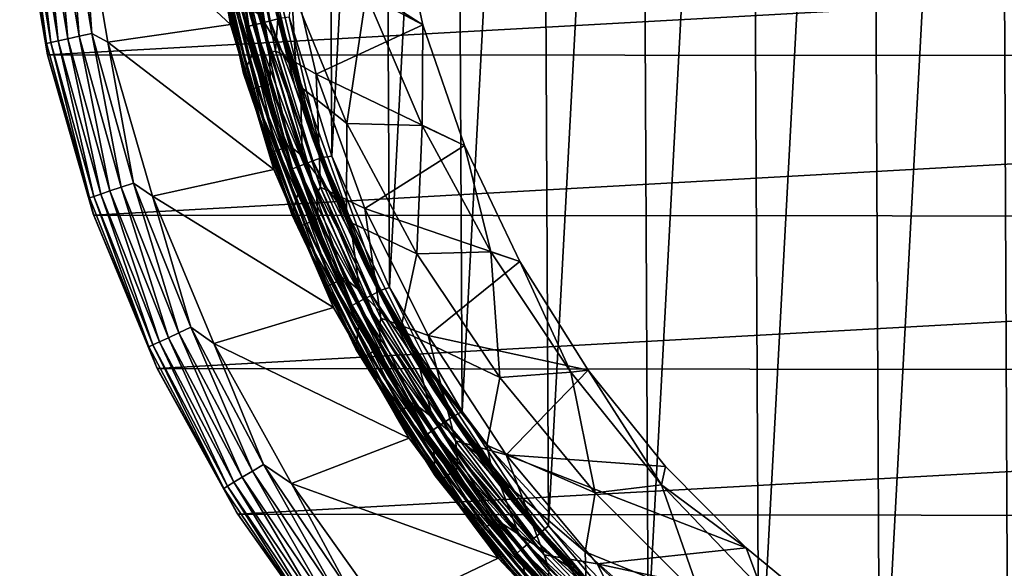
# Model space of a CAD drawing. Header units: metres. Extents: x -24 to 24, y -207 to 24.
# Tile 36 of 59: x -24 to -8, y -14 to -5. Entities that reach past the tile are written whole.
import ezdxf

# ---------------------------------------------------------------- set-up
doc = ezdxf.new("R2010")
doc.units = ezdxf.units.M
doc.layers.add('solid_12421093', color=7, linetype='CONTINUOUS')

msp = doc.modelspace()

# ---------------------------------------------------------------- linework, layer by layer
at = {"layer": 'solid_12421093'}
for points in [[(-7.8268, -18.438597, 325.9617), (-5.796254, 19.173573, 325.979004), (-7.995856, 18.367764, 325.960052)], [(-9.912655, -17.410715, 325.938599), (-7.995856, 18.367764, 325.960052), (-10.076229, 17.31554, 325.936554)], [(-7.8268, -18.438597, 325.9617), (-7.995856, 18.367764, 325.960052), (-9.912655, -17.410715, 325.938599)], [(-11.873209, -16.139254, 325.911896), (-10.076229, 17.31554, 325.936554), (-12.028218, 16.025164, 325.909576)], [(-9.912655, -17.410715, 325.938599), (-10.076229, 17.31554, 325.936554), (-11.873209, -16.139254, 325.911896)], [(-13.6658, -14.656602, 325.88327), (-12.028218, 16.025164, 325.909576), (-13.809554, 14.520277, 325.880798)], [(-11.873209, -16.139254, 325.911896), (-12.028218, 16.025164, 325.909576), (-13.6658, -14.656602, 325.88327)], [(-15.279022, -12.968705, 325.854095), (-13.809554, 14.520277, 325.880798), (-15.408049, 12.816936, 325.851593)], [(-13.6658, -14.656602, 325.88327), (-13.809554, 14.520277, 325.880798), (-15.279022, -12.968705, 325.854095)], [(-16.678631, -11.116973, 325.826111), (-15.408049, 12.816936, 325.851593), (-16.794199, 10.94017, 325.8237)], [(-15.279022, -12.968705, 325.854095), (-15.408049, 12.816936, 325.851593), (-16.678631, -11.116973, 325.826111)], [(-17.857704, -9.10814, 325.800659), (-16.794199, 10.94017, 325.8237), (-17.953833, 8.917338, 325.798523)], [(-16.678631, -11.116973, 325.826111), (-16.794199, 10.94017, 325.8237), (-17.857704, -9.10814, 325.800659)], [(-18.793274, -6.977278, 325.779236), (-17.953833, 8.917338, 325.798523), (-18.869686, 6.769495, 325.777435)], [(-17.857704, -9.10814, 325.800659), (-17.953833, 8.917338, 325.798523), (-18.793274, -6.977278, 325.779236)], [(-18.793274, -6.977278, 325.779236), (-18.869686, 6.769495, 325.777435), (-19.482906, -4.728219, 325.762726)], [(-23.485357, -2.554186, -0.218448), (-23.071527, -5.078427, -0.218448), (-23.296715, -2.53367, -0.099129)], [(-23.296715, -2.53367, -0.099129), (-22.886209, -5.037636, -0.099129), (-23.08639, -2.510796, -0.025072)], [(-23.071527, -5.078427, -0.218448), (-22.886209, -5.037636, -0.099129), (-23.296715, -2.53367, -0.099129)], [(-23.08639, -2.510796, -0.025072), (-22.679592, -4.992156, -0.025072), (-22.852253, -2.596957)], [(-22.886209, -5.037636, -0.099129), (-22.679592, -4.992156, -0.025072), (-23.08639, -2.510796, -0.025072)], [(-22.852253, -2.596957), (-20.432632, -4.848017), (-20.855095, -2.453964)], [(-20.858006, -2.437951, 297), (-20.433943, -4.842933, 297), (-20.457008, -4.669178, 297.128906)], [(-20.855095, -2.453964), (-20.433943, -4.842933, 297), (-20.858006, -2.437951, 297)], [(-20.855095, -2.453964), (-20.432632, -4.848017), (-20.433943, -4.842933, 297)], [(-20.56675, -2.497195, 325.305695), (-20.616365, -2.503689, 325.146515), (-20.184584, -4.886278, 325.157501)], [(-20.184584, -4.886278, 325.157501), (-20.616365, -2.503689, 325.146515), (-20.562698, -3.009304, 325.010834)], [(-20.479374, -2.486098, 325.455292), (-20.56675, -2.497195, 325.305695), (-20.136005, -4.873591, 325.31665)], [(-20.136005, -4.873591, 325.31665), (-20.56675, -2.497195, 325.305695), (-20.184584, -4.886278, 325.157501)], [(-19.932007, -4.822376, 325.592926), (-20.358362, -2.470877, 325.582184), (-20.479374, -2.486098, 325.455292)], [(-20.050465, -4.85196, 325.466156), (-20.479374, -2.486098, 325.455292), (-20.136005, -4.873591, 325.31665)], [(-19.932007, -4.822376, 325.592926), (-20.479374, -2.486098, 325.455292), (-20.050465, -4.85196, 325.466156)], [(-19.790184, -4.787258, 325.686676), (-20.21348, -2.45279, 325.676086), (-20.358362, -2.470877, 325.582184)], [(-19.790184, -4.787258, 325.686676), (-20.358362, -2.470877, 325.582184), (-19.932007, -4.822376, 325.592926)], [(-19.637629, -4.749789, 325.742798), (-20.21348, -2.45279, 325.676086), (-19.790184, -4.787258, 325.686676)], [(-23.849686, -2.681875, -1), (-23.41465, -5.153955, -0.778573), (-23.834633, -2.592173, -0.778573)], [(-23.849686, -2.681875, -1), (-23.400629, -5.330157, -1), (-23.41465, -5.153955, -0.778573)], [(-23.846842, -2.700126, -4), (-23.400629, -5.330157, -1), (-23.849686, -2.681875, -1)], [(-23.846842, -2.700126, -4), (-23.398376, -5.339491, -4), (-23.400629, -5.330157, -1)], [(-23.846842, -2.700126, -4), (23.845577, -2.712682, -4), (-23.398376, -5.339491, -4)], [(-23.834633, -2.592173, -0.778573), (-23.41465, -5.153955, -0.778573), (-23.761248, -2.584191, -0.566925)], [(-23.761248, -2.584191, -0.566925), (-23.342558, -5.138085, -0.566925), (-23.642838, -2.571314, -0.377037)], [(-23.41465, -5.153955, -0.778573), (-23.342558, -5.138085, -0.566925), (-23.761248, -2.584191, -0.566925)], [(-23.642838, -2.571314, -0.377037), (-23.226234, -5.112481, -0.377037), (-23.485357, -2.554186, -0.218448)], [(-23.342558, -5.138085, -0.566925), (-23.226234, -5.112481, -0.377037), (-23.642838, -2.571314, -0.377037)], [(-23.226234, -5.112481, -0.377037), (-23.071527, -5.078427, -0.218448), (-23.485357, -2.554186, -0.218448)], [(-22.852253, -2.596957), (-22.419617, -5.133632), (-20.432632, -4.848017)], [(-22.679592, -4.992156, -0.025072), (-22.419617, -5.133632), (-22.852253, -2.596957)], [(-23.398376, -5.339491, -4), (23.845577, -2.712682, -4), (23.392511, -5.364954, -4)], [(-17.758448, -2.828004, 302), (-17.315336, -4.851722, 302), (-19.568172, -3.412658, 302)], [(-18.237787, -4.362342, 300.812073), (-17.315336, -4.851722, 302), (-17.758448, -2.828004, 302)], [(-20.084826, -5.336308, 325.022034), (-20.562698, -3.009304, 325.010834), (-20.738085, -3.27826, 300.504364)], [(-20.184584, -4.886278, 325.157501), (-20.562698, -3.009304, 325.010834), (-20.084826, -5.336308, 325.022034)], [(-20.318369, -3.54748, 300.017212), (-20.278717, -2.972223, 300), (-19.794329, -5.311185, 300)], [(-19.794329, -5.311185, 300), (-20.278717, -2.972223, 300), (-20.180264, -2.984639, 300)], [(-19.568172, -3.412658, 302), (-19.705629, -5.273967, 300), (-20.180264, -2.984639, 300)], [(-19.794329, -5.311185, 300), (-20.180264, -2.984639, 300), (-19.705629, -5.273967, 300)], [(-20.667006, -3.60835, 300.374603), (-20.223967, -5.639709, 300.504364), (-20.738085, -3.27826, 300.504364)], [(-20.084826, -5.336308, 325.022034), (-20.738085, -3.27826, 300.504364), (-20.223967, -5.639709, 300.504364)], [(-19.568172, -3.412658, 302), (-19.042685, -5.650263, 302), (-19.705629, -5.273967, 300)], [(-17.315336, -4.851722, 302), (-19.042685, -5.650263, 302), (-19.568172, -3.412658, 302)], [(-20.618374, -3.599859, 300.252869), (-20.083944, -5.891649, 300.252869), (-20.667006, -3.60835, 300.374603)], [(-20.667006, -3.60835, 300.374603), (-20.131315, -5.905545, 300.374603), (-20.223967, -5.639709, 300.504364)], [(-20.083944, -5.891649, 300.252869), (-20.131315, -5.905545, 300.374603), (-20.667006, -3.60835, 300.374603)], [(-20.540178, -3.586207, 300.148193), (-20.007776, -5.869305, 300.148193), (-20.618374, -3.599859, 300.252869)], [(-20.007776, -5.869305, 300.148193), (-20.083944, -5.891649, 300.252869), (-20.618374, -3.599859, 300.252869)], [(-20.437822, -3.568336, 300.06778), (-19.908072, -5.840056, 300.06778), (-20.540178, -3.586207, 300.148193)], [(-19.908072, -5.840056, 300.06778), (-20.007776, -5.869305, 300.148193), (-20.540178, -3.586207, 300.148193)], [(-20.318369, -3.54748, 300.017212), (-19.791714, -5.805923, 300.017212), (-20.437822, -3.568336, 300.06778)], [(-19.791714, -5.805923, 300.017212), (-19.908072, -5.840056, 300.06778), (-20.437822, -3.568336, 300.06778)], [(-20.318369, -3.54748, 300.017212), (-19.794329, -5.311185, 300), (-19.791714, -5.805923, 300.017212)], [(-19.301815, -5.781749, 297.5), (-19.839918, -3.51804, 297.5), (-19.954346, -4.697986, 297.5)], [(-19.399288, -5.807765, 297.73999), (-19.942356, -3.516376, 297.73999), (-19.932106, -3.574023, 297.600006)], [(-19.732801, -4.503883, 297.838165), (-19.942356, -3.516376, 297.73999), (-19.399288, -5.807765, 297.73999)], [(-19.383825, -5.859162, 297.600006), (-19.932106, -3.574023, 297.600006), (-19.713736, -4.499531, 297.529297)], [(-19.399288, -5.807765, 297.73999), (-19.932106, -3.574023, 297.600006), (-19.383825, -5.859162, 297.600006)], [(-19.900768, -3.530628, 297.932312), (-19.359274, -5.807847, 297.931915), (-19.447083, -4.261453, 298.624756)], [(-19.732801, -4.503883, 297.838165), (-19.359274, -5.807847, 297.931915), (-19.900768, -3.530628, 297.932312)], [(-19.713736, -4.499531, 297.529297), (-19.839918, -3.51804, 297.5), (-19.301815, -5.781749, 297.5)], [(-19.447083, -4.261453, 298.624756), (-18.546156, -6.450302, 299.197601), (-18.237787, -4.362342, 300.812073)], [(-19.359274, -5.807847, 297.931915), (-18.546156, -6.450302, 299.197601), (-19.447083, -4.261453, 298.624756)], [(-18.546156, -6.450302, 299.197601), (-17.325705, -6.482647, 301.221985), (-18.237787, -4.362342, 300.812073)], [(-18.237787, -4.362342, 300.812073), (-17.325705, -6.482647, 301.221985), (-17.315336, -4.851722, 302)], [(-20.330893, -4.640393, 297.353363), (-19.683496, -6.887553, 297.353363), (-20.229864, -4.617334, 297.432953)], [(-20.229864, -4.617334, 297.432953), (-19.585686, -6.853328, 297.432953), (-20.112186, -4.590476, 297.482971)], [(-19.683496, -6.887553, 297.353363), (-19.585686, -6.853328, 297.432953), (-20.229864, -4.617334, 297.432953)], [(-20.112186, -4.590476, 297.482971), (-19.471756, -6.813462, 297.482971), (-19.954346, -4.697986, 297.5)], [(-19.585686, -6.853328, 297.432953), (-19.471756, -6.813462, 297.482971), (-20.112186, -4.590476, 297.482971)], [(-19.10445, -6.684937, 297.838165), (-19.359274, -5.807847, 297.931915), (-19.732801, -4.503883, 297.838165)], [(-19.10445, -6.684937, 297.838165), (-19.732801, -4.503883, 297.838165), (-19.399288, -5.807765, 297.73999)], [(-19.085991, -6.678477, 297.529297), (-19.713736, -4.499531, 297.529297), (-19.301815, -5.781749, 297.5)], [(-19.383825, -5.859162, 297.600006), (-19.713736, -4.499531, 297.529297), (-19.085991, -6.678477, 297.529297)], [(-20.457008, -4.669178, 297.128906), (-19.805597, -6.930278, 297.128906), (-20.408369, -4.658077, 297.249664)], [(-20.433943, -4.842933, 297), (-19.805597, -6.930278, 297.128906), (-20.457008, -4.669178, 297.128906)], [(-20.408369, -4.658077, 297.249664), (-19.758507, -6.913801, 297.249664), (-20.330893, -4.640393, 297.353363)], [(-19.805597, -6.930278, 297.128906), (-19.758507, -6.913801, 297.249664), (-20.408369, -4.658077, 297.249664)], [(-19.758507, -6.913801, 297.249664), (-19.683496, -6.887553, 297.353363), (-20.330893, -4.640393, 297.353363)], [(-19.301815, -5.781749, 297.5), (-19.954346, -4.697986, 297.5), (-19.274887, -6.975869, 297.5)], [(-19.471756, -6.813462, 297.482971), (-19.274887, -6.975869, 297.5), (-19.954346, -4.697986, 297.5)], [(-18.950563, -7.001385, 325.759369), (-19.637629, -4.749789, 325.742798), (-19.790184, -4.787258, 325.686676)], [(-19.482906, -4.728219, 325.762726), (-19.637629, -4.749789, 325.742798), (-18.950563, -7.001385, 325.759369)], [(-18.793274, -6.977278, 325.779236), (-19.482906, -4.728219, 325.762726), (-18.950563, -7.001385, 325.759369)], [(-22.419617, -5.133632), (-19.728989, -7.192601), (-20.432632, -4.848017)], [(-20.433943, -4.842933, 297), (-19.733545, -7.182423, 297), (-19.805597, -6.930278, 297.128906)], [(-20.432632, -4.848017), (-19.733545, -7.182423, 297), (-20.433943, -4.842933, 297)], [(-20.432632, -4.848017), (-19.728989, -7.192601), (-19.733545, -7.182423, 297)], [(-20.136005, -4.873591, 325.31665), (-20.184584, -4.886278, 325.157501), (-19.4783, -7.202316, 325.175018)], [(-19.4783, -7.202316, 325.175018), (-20.184584, -4.886278, 325.157501), (-20.084826, -5.336308, 325.022034)], [(-20.050465, -4.85196, 325.466156), (-20.136005, -4.873591, 325.31665), (-19.431419, -7.18361, 325.334045)], [(-19.431419, -7.18361, 325.334045), (-20.136005, -4.873591, 325.31665), (-19.4783, -7.202316, 325.175018)], [(-19.234583, -7.1082, 325.609985), (-19.932007, -4.822376, 325.592926), (-20.050465, -4.85196, 325.466156)], [(-19.348875, -7.151741, 325.483429), (-20.050465, -4.85196, 325.466156), (-19.431419, -7.18361, 325.334045)], [(-19.234583, -7.1082, 325.609985), (-20.050465, -4.85196, 325.466156), (-19.348875, -7.151741, 325.483429)], [(-19.097755, -7.05653, 325.703491), (-19.790184, -4.787258, 325.686676), (-19.932007, -4.822376, 325.592926)], [(-19.097755, -7.05653, 325.703491), (-19.932007, -4.822376, 325.592926), (-19.234583, -7.1082, 325.609985)], [(-18.950563, -7.001385, 325.759369), (-19.790184, -4.787258, 325.686676), (-19.097755, -7.05653, 325.703491)], [(-17.315336, -4.851722, 302), (-16.643215, -6.809075, 302), (-19.042685, -5.650263, 302)], [(-17.325705, -6.482647, 301.221985), (-16.643215, -6.809075, 302), (-17.315336, -4.851722, 302)], [(-23.226234, -5.112481, -0.377037), (-22.537325, -7.593709, -0.377037), (-23.071527, -5.078427, -0.218448)], [(-23.071527, -5.078427, -0.218448), (-22.387207, -7.543128, -0.218448), (-22.886209, -5.037636, -0.099129)], [(-22.537325, -7.593709, -0.377037), (-22.387207, -7.543128, -0.218448), (-23.071527, -5.078427, -0.218448)], [(-22.886209, -5.037636, -0.099129), (-22.207386, -7.48254, -0.099129), (-22.679592, -4.992156, -0.025072)], [(-22.387207, -7.543128, -0.218448), (-22.207386, -7.48254, -0.099129), (-22.886209, -5.037636, -0.099129)], [(-22.679592, -4.992156, -0.025072), (-22.006895, -7.414987, -0.025072), (-22.419617, -5.133632)], [(-22.207386, -7.48254, -0.099129), (-22.006895, -7.414987, -0.025072), (-22.679592, -4.992156, -0.025072)], [(-23.41465, -5.153955, -0.778573), (-22.720152, -7.655311, -0.778573), (-23.342558, -5.138085, -0.566925)], [(-23.400629, -5.330157, -1), (-22.720152, -7.655311, -0.778573), (-23.41465, -5.153955, -0.778573)], [(-23.342558, -5.138085, -0.566925), (-22.650198, -7.63174, -0.566925), (-23.226234, -5.112481, -0.377037)], [(-22.720152, -7.655311, -0.778573), (-22.650198, -7.63174, -0.566925), (-23.342558, -5.138085, -0.566925)], [(-22.650198, -7.63174, -0.566925), (-22.537325, -7.593709, -0.377037), (-23.226234, -5.112481, -0.377037)], [(-22.419617, -5.133632), (-21.697292, -7.626819), (-19.728989, -7.192601)], [(-22.006895, -7.414987, -0.025072), (-21.697292, -7.626819), (-22.419617, -5.133632)], [(-23.400629, -5.330157, -1), (-22.658451, -7.911673, -1), (-22.720152, -7.655311, -0.778573)], [(-23.398376, -5.339491, -4), (-22.658451, -7.911673, -1), (-23.400629, -5.330157, -1)], [(-23.398376, -5.339491, -4), (-22.649946, -7.93239, -4), (-22.658451, -7.911673, -1)], [(-23.398376, -5.339491, -4), (23.392511, -5.364954, -4), (-22.649946, -7.93239, -4)], [(-22.649946, -7.93239, -4), (23.392511, -5.364954, -4), (22.635849, -7.97191, -4)], [(-19.34469, -7.592967, 325.039154), (-20.084826, -5.336308, 325.022034), (-20.223967, -5.639709, 300.504364)], [(-19.4783, -7.202316, 325.175018), (-20.084826, -5.336308, 325.022034), (-19.34469, -7.592967, 325.039154)], [(-19.038832, -7.588758, 300), (-19.794329, -5.311185, 300), (-19.705629, -5.273967, 300)], [(-19.791714, -5.805923, 300.017212), (-19.794329, -5.311185, 300), (-19.038832, -7.588758, 300)], [(-19.042685, -5.650263, 302), (-18.977266, -7.483828, 300), (-19.705629, -5.273967, 300)], [(-19.038832, -7.588758, 300), (-19.705629, -5.273967, 300), (-18.977266, -7.483828, 300)], [(-20.131315, -5.905545, 300.374603), (-19.441883, -7.926433, 300.504364), (-20.223967, -5.639709, 300.504364)], [(-19.34469, -7.592967, 325.039154), (-20.223967, -5.639709, 300.504364), (-19.441883, -7.926433, 300.504364)], [(-19.042685, -5.650263, 302), (-18.257496, -7.824915, 302), (-18.977266, -7.483828, 300)], [(-16.643215, -6.809075, 302), (-18.257496, -7.824915, 302), (-19.042685, -5.650263, 302)], [(-20.083944, -5.891649, 300.252869), (-19.295624, -8.108959, 300.252869), (-20.131315, -5.905545, 300.374603)], [(-20.007776, -5.869305, 300.148193), (-19.222446, -8.078206, 300.148193), (-20.083944, -5.891649, 300.252869)], [(-19.222446, -8.078206, 300.148193), (-19.295624, -8.108959, 300.252869), (-20.083944, -5.891649, 300.252869)], [(-19.908072, -5.840056, 300.06778), (-19.126656, -8.037951, 300.06778), (-20.007776, -5.869305, 300.148193)], [(-19.126656, -8.037951, 300.06778), (-19.222446, -8.078206, 300.148193), (-20.007776, -5.869305, 300.148193)], [(-19.791714, -5.805923, 300.017212), (-19.014866, -7.990971, 300.017212), (-19.908072, -5.840056, 300.06778)], [(-19.014866, -7.990971, 300.017212), (-19.126656, -8.037951, 300.06778), (-19.908072, -5.840056, 300.06778)], [(-19.791714, -5.805923, 300.017212), (-19.038832, -7.588758, 300), (-19.014866, -7.990971, 300.017212)], [(-18.593876, -8.020616, 297.73999), (-19.399288, -5.807765, 297.73999), (-19.383825, -5.859162, 297.600006)], [(-19.10445, -6.684937, 297.838165), (-19.399288, -5.807765, 297.73999), (-18.593876, -8.020616, 297.73999)], [(-18.574497, -8.065394, 297.600006), (-19.383825, -5.859162, 297.600006), (-19.085991, -6.678477, 297.529297)], [(-18.593876, -8.020616, 297.73999), (-19.383825, -5.859162, 297.600006), (-18.574497, -8.065394, 297.600006)], [(-19.359274, -5.807847, 297.931915), (-18.552046, -8.019958, 297.9328), (-18.546156, -6.450302, 299.197601)], [(-19.10445, -6.684937, 297.838165), (-18.552046, -8.019958, 297.9328), (-19.359274, -5.807847, 297.931915)], [(-18.501541, -7.981111, 297.5), (-19.301815, -5.781749, 297.5), (-19.274887, -6.975869, 297.5)], [(-19.085991, -6.678477, 297.529297), (-19.301815, -5.781749, 297.5), (-18.501541, -7.981111, 297.5)], [(-20.131315, -5.905545, 300.374603), (-19.341137, -8.128086, 300.374603), (-19.441883, -7.926433, 300.504364)], [(-19.295624, -8.108959, 300.252869), (-19.341137, -8.128086, 300.374603), (-20.131315, -5.905545, 300.374603)], [(-18.552046, -8.019958, 297.9328), (-17.415888, -8.559385, 299.650543), (-18.546156, -6.450302, 299.197601)], [(-18.546156, -6.450302, 299.197601), (-17.415888, -8.559385, 299.650543), (-17.325705, -6.482647, 301.221985)], [(-17.415888, -8.559385, 299.650543), (-16.215096, -8.528672, 301.497589), (-17.325705, -6.482647, 301.221985)], [(-17.325705, -6.482647, 301.221985), (-16.215096, -8.528672, 301.497589), (-16.643215, -6.809075, 302)], [(-18.235851, -8.781923, 297.838165), (-18.552046, -8.019958, 297.9328), (-19.10445, -6.684937, 297.838165)], [(-18.235851, -8.781923, 297.838165), (-19.10445, -6.684937, 297.838165), (-18.593876, -8.020616, 297.73999)], [(-18.218231, -8.773438, 297.529297), (-19.085991, -6.678477, 297.529297), (-18.501541, -7.981111, 297.5)], [(-18.574497, -8.065394, 297.600006), (-19.085991, -6.678477, 297.529297), (-18.218231, -8.773438, 297.529297)], [(-19.683496, -6.887553, 297.353363), (-18.788568, -9.048098, 297.353363), (-19.585686, -6.853328, 297.432953)], [(-19.585686, -6.853328, 297.432953), (-18.695206, -9.003137, 297.432953), (-19.471756, -6.813462, 297.482971)], [(-18.788568, -9.048098, 297.353363), (-18.695206, -9.003137, 297.432953), (-19.585686, -6.853328, 297.432953)], [(-19.471756, -6.813462, 297.482971), (-18.586456, -8.950766, 297.482971), (-19.274887, -6.975869, 297.5)], [(-18.695206, -9.003137, 297.432953), (-18.586456, -8.950766, 297.482971), (-19.471756, -6.813462, 297.482971)], [(-16.643215, -6.809075, 302), (-15.745123, -8.686265, 302), (-18.257496, -7.824915, 302)], [(-16.215096, -8.528672, 301.497589), (-15.745123, -8.686265, 302), (-16.643215, -6.809075, 302)], [(-19.805597, -6.930278, 297.128906), (-18.905119, -9.104225, 297.128906), (-19.758507, -6.913801, 297.249664)], [(-19.733545, -7.182423, 297), (-18.905119, -9.104225, 297.128906), (-19.805597, -6.930278, 297.128906)], [(-19.758507, -6.913801, 297.249664), (-18.86017, -9.082579, 297.249664), (-19.683496, -6.887553, 297.353363)], [(-18.905119, -9.104225, 297.128906), (-18.86017, -9.082579, 297.249664), (-19.758507, -6.913801, 297.249664)], [(-18.86017, -9.082579, 297.249664), (-18.788568, -9.048098, 297.353363), (-19.683496, -6.887553, 297.353363)], [(-18.501541, -7.981111, 297.5), (-19.274887, -6.975869, 297.5), (-18.342054, -9.15513, 297.5)], [(-18.586456, -8.950766, 297.482971), (-18.342054, -9.15513, 297.5), (-19.274887, -6.975869, 297.5)], [(-18.005825, -9.157657, 325.781189), (-18.950563, -7.001385, 325.759369), (-19.097755, -7.05653, 325.703491)], [(-18.793274, -6.977278, 325.779236), (-18.950563, -7.001385, 325.759369), (-18.005825, -9.157657, 325.781189)], [(-17.857704, -9.10814, 325.800659), (-18.793274, -6.977278, 325.779236), (-18.005825, -9.157657, 325.781189)], [(-19.348875, -7.151741, 325.483429), (-19.431419, -7.18361, 325.334045), (-18.462612, -9.395814, 325.356995)], [(-18.275618, -9.297238, 325.632477), (-19.234583, -7.1082, 325.609985), (-19.348875, -7.151741, 325.483429)], [(-18.384188, -9.354142, 325.506195), (-19.348875, -7.151741, 325.483429), (-18.462612, -9.395814, 325.356995)], [(-18.275618, -9.297238, 325.632477), (-19.348875, -7.151741, 325.483429), (-18.384188, -9.354142, 325.506195)], [(-18.145647, -9.229725, 325.725677), (-19.097755, -7.05653, 325.703491), (-19.234583, -7.1082, 325.609985)], [(-18.145647, -9.229725, 325.725677), (-19.234583, -7.1082, 325.609985), (-18.275618, -9.297238, 325.632477)], [(-18.005825, -9.157657, 325.781189), (-19.097755, -7.05653, 325.703491), (-18.145647, -9.229725, 325.725677)], [(-21.697292, -7.626819), (-18.763348, -9.429306), (-19.728989, -7.192601)], [(-19.733545, -7.182423, 297), (-18.766285, -9.424783, 297), (-18.905119, -9.104225, 297.128906)], [(-19.728989, -7.192601), (-18.766285, -9.424783, 297), (-19.733545, -7.182423, 297)], [(-19.728989, -7.192601), (-18.763348, -9.429306), (-18.766285, -9.424783, 297)], [(-19.431419, -7.18361, 325.334045), (-19.4783, -7.202316, 325.175018), (-18.507156, -9.420284, 325.198059)], [(-18.507156, -9.420284, 325.198059), (-19.4783, -7.202316, 325.175018), (-19.34469, -7.592967, 325.039154)], [(-18.462612, -9.395814, 325.356995), (-19.431419, -7.18361, 325.334045), (-18.507156, -9.420284, 325.198059)], [(-22.387207, -7.543128, -0.218448), (-21.440416, -9.919394, -0.218448), (-22.207386, -7.48254, -0.099129)], [(-22.207386, -7.48254, -0.099129), (-21.2682, -9.839717, -0.099129), (-22.006895, -7.414987, -0.025072)], [(-21.440416, -9.919394, -0.218448), (-21.2682, -9.839717, -0.099129), (-22.207386, -7.48254, -0.099129)], [(-22.006895, -7.414987, -0.025072), (-21.076189, -9.750883, -0.025072), (-21.697292, -7.626819)], [(-21.2682, -9.839717, -0.099129), (-21.076189, -9.750883, -0.025072), (-22.006895, -7.414987, -0.025072)], [(-18.023512, -9.755767, 300), (-19.038832, -7.588758, 300), (-18.977266, -7.483828, 300)], [(-18.257496, -7.824915, 302), (-17.996511, -9.605544, 300), (-18.977266, -7.483828, 300)], [(-18.023512, -9.755767, 300), (-18.977266, -7.483828, 300), (-17.996511, -9.605544, 300)], [(-22.720152, -7.655311, -0.778573), (-21.759281, -10.066916, -0.778573), (-22.650198, -7.63174, -0.566925)], [(-22.658451, -7.911673, -1), (-21.759281, -10.066916, -0.778573), (-22.720152, -7.655311, -0.778573)], [(-22.650198, -7.63174, -0.566925), (-21.692286, -10.03592, -0.566925), (-22.537325, -7.593709, -0.377037)], [(-21.759281, -10.066916, -0.778573), (-21.692286, -10.03592, -0.566925), (-22.650198, -7.63174, -0.566925)], [(-22.537325, -7.593709, -0.377037), (-21.584187, -9.985908, -0.377037), (-22.387207, -7.543128, -0.218448)], [(-21.692286, -10.03592, -0.566925), (-21.584187, -9.985908, -0.377037), (-22.537325, -7.593709, -0.377037)], [(-21.584187, -9.985908, -0.377037), (-21.440416, -9.919394, -0.218448), (-22.387207, -7.543128, -0.218448)], [(-21.697292, -7.626819), (-20.704958, -10.014538), (-18.763348, -9.429306)], [(-21.076189, -9.750883, -0.025072), (-20.704958, -10.014538), (-21.697292, -7.626819)], [(-18.357853, -9.739182, 325.060577), (-19.34469, -7.592967, 325.039154), (-19.441883, -7.926433, 300.504364)], [(-18.507156, -9.420284, 325.198059), (-19.34469, -7.592967, 325.039154), (-18.357853, -9.739182, 325.060577)], [(-19.014866, -7.990971, 300.017212), (-19.038832, -7.588758, 300), (-18.023512, -9.755767, 300)], [(-22.658451, -7.911673, -1), (-21.632452, -10.394086, -1), (-21.759281, -10.066916, -0.778573)], [(-22.649946, -7.93239, -4), (-21.632452, -10.394086, -1), (-22.658451, -7.911673, -1)], [(-22.649946, -7.93239, -4), (-21.621206, -10.416752, -4), (-21.632452, -10.394086, -1)], [(-22.649946, -7.93239, -4), (22.635849, -7.97191, -4), (-21.621206, -10.416752, -4)], [(-21.621206, -10.416752, -4), (22.635849, -7.97191, -4), (21.596474, -10.467961, -4)], [(-19.341137, -8.128086, 300.374603), (-18.402206, -10.108112, 300.504364), (-19.441883, -7.926433, 300.504364)], [(-18.357853, -9.739182, 325.060577), (-19.441883, -7.926433, 300.504364), (-18.402206, -10.108112, 300.504364)], [(-18.257496, -7.824915, 302), (-17.229595, -9.8831, 302), (-17.996511, -9.605544, 300)], [(-15.745123, -8.686265, 302), (-17.229595, -9.8831, 302), (-18.257496, -7.824915, 302)], [(-19.295624, -8.108959, 300.252869), (-18.26338, -10.223761, 300.252869), (-19.341137, -8.128086, 300.374603)], [(-19.341137, -8.128086, 300.374603), (-18.306458, -10.247876, 300.374603), (-18.402206, -10.108112, 300.504364)], [(-18.26338, -10.223761, 300.252869), (-18.306458, -10.247876, 300.374603), (-19.341137, -8.128086, 300.374603)], [(-19.222446, -8.078206, 300.148193), (-18.194117, -10.184988, 300.148193), (-19.295624, -8.108959, 300.252869)], [(-18.194117, -10.184988, 300.148193), (-18.26338, -10.223761, 300.252869), (-19.295624, -8.108959, 300.252869)], [(-19.126656, -8.037951, 300.06778), (-18.103451, -10.134233, 300.06778), (-19.222446, -8.078206, 300.148193)], [(-18.103451, -10.134233, 300.06778), (-18.194117, -10.184988, 300.148193), (-19.222446, -8.078206, 300.148193)], [(-19.014866, -7.990971, 300.017212), (-17.997641, -10.075002, 300.017212), (-19.126656, -8.037951, 300.06778)], [(-17.997641, -10.075002, 300.017212), (-18.103451, -10.134233, 300.06778), (-19.126656, -8.037951, 300.06778)], [(-19.014866, -7.990971, 300.017212), (-18.023512, -9.755767, 300), (-17.997641, -10.075002, 300.017212)], [(-17.537014, -10.125, 297.73999), (-18.593876, -8.020616, 297.73999), (-18.574497, -8.065394, 297.600006)], [(-18.235851, -8.781923, 297.838165), (-18.593876, -8.020616, 297.73999), (-17.537014, -10.125, 297.73999)], [(-17.515017, -10.163007, 297.600006), (-18.574497, -8.065394, 297.600006), (-18.218231, -8.773438, 297.529297)], [(-17.537014, -10.125, 297.73999), (-18.574497, -8.065394, 297.600006), (-17.515017, -10.163007, 297.600006)], [(-18.552046, -8.019958, 297.9328), (-17.679293, -9.795493, 297.932129), (-17.415888, -8.559385, 299.650543)], [(-18.235851, -8.781923, 297.838165), (-17.679293, -9.795493, 297.932129), (-18.552046, -8.019958, 297.9328)], [(-17.456327, -10.062307, 297.5), (-18.501541, -7.981111, 297.5), (-18.342054, -9.15513, 297.5)], [(-18.218231, -8.773438, 297.529297), (-18.501541, -7.981111, 297.5), (-17.456327, -10.062307, 297.5)], [(-17.679293, -9.795493, 297.932129), (-16.070253, -10.562623, 299.977966), (-17.415888, -8.559385, 299.650543)], [(-17.415888, -8.559385, 299.650543), (-16.070253, -10.562623, 299.977966), (-16.215096, -8.528672, 301.497589)], [(-16.215096, -8.528672, 301.497589), (-14.918685, -10.47697, 301.635742), (-15.745123, -8.686265, 302)], [(-16.070253, -10.562623, 299.977966), (-14.918685, -10.47697, 301.635742), (-16.215096, -8.528672, 301.497589)], [(-17.121365, -10.758067, 297.529297), (-18.218231, -8.773438, 297.529297), (-17.456327, -10.062307, 297.5)], [(-17.515017, -10.163007, 297.600006), (-18.218231, -8.773438, 297.529297), (-17.121365, -10.758067, 297.529297)], [(-15.745123, -8.686265, 302), (-14.636846, -10.446188, 302), (-17.229595, -9.8831, 302)], [(-14.918685, -10.47697, 301.635742), (-14.636846, -10.446188, 302), (-15.745123, -8.686265, 302)], [(-17.137924, -10.768472, 297.838165), (-17.679293, -9.795493, 297.932129), (-18.235851, -8.781923, 297.838165)], [(-17.137924, -10.768472, 297.838165), (-18.235851, -8.781923, 297.838165), (-17.537014, -10.125, 297.73999)], [(-18.905119, -9.104225, 297.128906), (-17.766897, -11.163681, 297.128906), (-18.86017, -9.082579, 297.249664)], [(-18.86017, -9.082579, 297.249664), (-17.724655, -11.137138, 297.249664), (-18.788568, -9.048098, 297.353363)], [(-17.766897, -11.163681, 297.128906), (-17.724655, -11.137138, 297.249664), (-18.86017, -9.082579, 297.249664)], [(-18.788568, -9.048098, 297.353363), (-17.657366, -11.094858, 297.353363), (-18.695206, -9.003137, 297.432953)], [(-17.724655, -11.137138, 297.249664), (-17.657366, -11.094858, 297.353363), (-18.788568, -9.048098, 297.353363)], [(-18.695206, -9.003137, 297.432953), (-17.569624, -11.039726, 297.432953), (-18.586456, -8.950766, 297.482971)], [(-17.657366, -11.094858, 297.353363), (-17.569624, -11.039726, 297.432953), (-18.695206, -9.003137, 297.432953)], [(-18.586456, -8.950766, 297.482971), (-17.467421, -10.975508, 297.482971), (-18.342054, -9.15513, 297.5)], [(-17.569624, -11.039726, 297.432953), (-17.467421, -10.975508, 297.482971), (-18.586456, -8.950766, 297.482971)], [(-18.766285, -9.424783, 297), (-17.766897, -11.163681, 297.128906), (-18.905119, -9.104225, 297.128906)], [(-17.456327, -10.062307, 297.5), (-18.342054, -9.15513, 297.5), (-17.158566, -11.214349, 297.5)], [(-17.467421, -10.975508, 297.482971), (-17.158566, -11.214349, 297.5), (-18.342054, -9.15513, 297.5)], [(-16.946856, -11.277293, 325.751953), (-18.145647, -9.229725, 325.725677), (-18.275618, -9.297238, 325.632477)], [(-16.816305, -11.189287, 325.807068), (-18.005825, -9.157657, 325.781189), (-18.145647, -9.229725, 325.725677)], [(-16.816305, -11.189287, 325.807068), (-18.145647, -9.229725, 325.725677), (-16.946856, -11.277293, 325.751953)], [(-17.857704, -9.10814, 325.800659), (-18.005825, -9.157657, 325.781189), (-16.816305, -11.189287, 325.807068)], [(-16.678631, -11.116973, 325.826111), (-17.857704, -9.10814, 325.800659), (-16.816305, -11.189287, 325.807068)], [(-18.462612, -9.395814, 325.356995), (-18.507156, -9.420284, 325.198059), (-17.284414, -11.510024, 325.225403)], [(-18.384188, -9.354142, 325.506195), (-18.462612, -9.395814, 325.356995), (-17.242809, -11.480124, 325.384216)], [(-17.242809, -11.480124, 325.384216), (-18.462612, -9.395814, 325.356995), (-17.284414, -11.510024, 325.225403)], [(-17.068201, -11.359728, 325.659149), (-18.275618, -9.297238, 325.632477), (-18.384188, -9.354142, 325.506195)], [(-17.169573, -11.429217, 325.533173), (-18.384188, -9.354142, 325.506195), (-17.242809, -11.480124, 325.384216)], [(-17.068201, -11.359728, 325.659149), (-18.384188, -9.354142, 325.506195), (-17.169573, -11.429217, 325.533173)], [(-16.946856, -11.277293, 325.751953), (-18.275618, -9.297238, 325.632477), (-17.068201, -11.359728, 325.659149)], [(-20.704958, -10.014538), (-17.538786, -11.547698), (-18.763348, -9.429306)], [(-18.766285, -9.424783, 297), (-17.545244, -11.539688, 297), (-17.766897, -11.163681, 297.128906)], [(-18.763348, -9.429306), (-17.545244, -11.539688, 297), (-18.766285, -9.424783, 297)], [(-18.763348, -9.429306), (-17.538786, -11.547698), (-17.545244, -11.539688, 297)], [(-17.284414, -11.510024, 325.225403), (-18.507156, -9.420284, 325.198059), (-18.357853, -9.739182, 325.060577)], [(-18.023512, -9.755767, 300), (-17.996511, -9.605544, 300), (-16.785469, -11.592282, 300)], [(-17.229595, -9.8831, 302), (-16.785469, -11.592282, 300), (-17.996511, -9.605544, 300)], [(-21.440416, -9.919394, -0.218448), (-20.242258, -12.179362, -0.218448), (-21.2682, -9.839717, -0.099129)], [(-21.2682, -9.839717, -0.099129), (-20.079664, -12.081533, -0.099129), (-21.076189, -9.750883, -0.025072)], [(-20.242258, -12.179362, -0.218448), (-20.079664, -12.081533, -0.099129), (-21.2682, -9.839717, -0.099129)], [(-21.076189, -9.750883, -0.025072), (-19.898384, -11.97246, -0.025072), (-20.704958, -10.014538)], [(-20.079664, -12.081533, -0.099129), (-19.898384, -11.97246, -0.025072), (-21.076189, -9.750883, -0.025072)], [(-17.13728, -11.754441, 325.085968), (-18.357853, -9.739182, 325.060577), (-18.402206, -10.108112, 300.504364)], [(-17.284414, -11.510024, 325.225403), (-18.357853, -9.739182, 325.060577), (-17.13728, -11.754441, 325.085968)], [(-16.759718, -11.797536, 300), (-18.023512, -9.755767, 300), (-16.785469, -11.592282, 300)], [(-17.997641, -10.075002, 300.017212), (-18.023512, -9.755767, 300), (-16.759718, -11.797536, 300)], [(-17.679293, -9.795493, 297.932129), (-16.278597, -11.660822, 298.368073), (-16.070253, -10.562623, 299.977966)], [(-17.490957, -10.128085, 297.931976), (-16.278597, -11.660822, 298.368073), (-17.679293, -9.795493, 297.932129)], [(-17.137924, -10.768472, 297.838165), (-17.490957, -10.128085, 297.931976), (-17.679293, -9.795493, 297.932129)], [(-17.229595, -9.8831, 302), (-15.964072, -11.819915, 302), (-16.785469, -11.592282, 300)], [(-14.636846, -10.446188, 302), (-15.964072, -11.819915, 302), (-17.229595, -9.8831, 302)], [(-21.759281, -10.066916, -0.778573), (-20.543303, -12.360495, -0.778573), (-21.692286, -10.03592, -0.566925)], [(-21.692286, -10.03592, -0.566925), (-20.480049, -12.322437, -0.566925), (-21.584187, -9.985908, -0.377037)], [(-20.543303, -12.360495, -0.778573), (-20.480049, -12.322437, -0.566925), (-21.692286, -10.03592, -0.566925)], [(-21.584187, -9.985908, -0.377037), (-20.377993, -12.261031, -0.377037), (-21.440416, -9.919394, -0.218448)], [(-20.480049, -12.322437, -0.566925), (-20.377993, -12.261031, -0.377037), (-21.584187, -9.985908, -0.377037)], [(-20.377993, -12.261031, -0.377037), (-20.242258, -12.179362, -0.218448), (-21.440416, -9.919394, -0.218448)], [(-20.704958, -10.014538), (-19.443953, -12.282511), (-17.538786, -11.547698)], [(-19.898384, -11.97246, -0.025072), (-19.443953, -12.282511), (-20.704958, -10.014538)], [(-21.632452, -10.394086, -1), (-20.543303, -12.360495, -0.778573), (-21.759281, -10.066916, -0.778573)], [(-18.306458, -10.247876, 300.374603), (-17.118687, -12.155891, 300.504364), (-18.402206, -10.108112, 300.504364)], [(-17.13728, -11.754441, 325.085968), (-18.402206, -10.108112, 300.504364), (-17.118687, -12.155891, 300.504364)], [(-18.194117, -10.184988, 300.148193), (-16.935787, -12.163016, 300.148193), (-18.26338, -10.223761, 300.252869)], [(-18.103451, -10.134233, 300.06778), (-16.851391, -12.102405, 300.06778), (-18.194117, -10.184988, 300.148193)], [(-16.851391, -12.102405, 300.06778), (-16.935787, -12.163016, 300.148193), (-18.194117, -10.184988, 300.148193)], [(-17.997641, -10.075002, 300.017212), (-16.752899, -12.03167, 300.017212), (-18.103451, -10.134233, 300.06778)], [(-16.752899, -12.03167, 300.017212), (-16.851391, -12.102405, 300.06778), (-18.103451, -10.134233, 300.06778)], [(-17.997641, -10.075002, 300.017212), (-16.759718, -11.797536, 300), (-16.752899, -12.03167, 300.017212)], [(-16.242994, -12.092462, 297.73999), (-17.537014, -10.125, 297.73999), (-17.515017, -10.163007, 297.600006)], [(-17.137924, -10.768472, 297.838165), (-17.537014, -10.125, 297.73999), (-16.242994, -12.092462, 297.73999)], [(-16.219654, -12.12375, 297.600006), (-17.515017, -10.163007, 297.600006), (-17.121365, -10.758067, 297.529297)], [(-16.242994, -12.092462, 297.73999), (-17.515017, -10.163007, 297.600006), (-16.219654, -12.12375, 297.600006)], [(-17.490957, -10.128085, 297.931976), (-16.187023, -12.102777, 297.932861), (-16.278597, -11.660822, 298.368073)], [(-17.137924, -10.768472, 297.838165), (-16.187023, -12.102777, 297.932861), (-17.490957, -10.128085, 297.931976)], [(-16.171326, -12.020386, 297.5), (-17.456327, -10.062307, 297.5), (-17.158566, -11.214349, 297.5)], [(-17.121365, -10.758067, 297.529297), (-17.456327, -10.062307, 297.5), (-16.171326, -12.020386, 297.5)], [(-18.26338, -10.223761, 300.252869), (-17.000259, -12.20932, 300.252869), (-18.306458, -10.247876, 300.374603)], [(-18.306458, -10.247876, 300.374603), (-17.040358, -12.238118, 300.374603), (-17.118687, -12.155891, 300.504364)], [(-17.000259, -12.20932, 300.252869), (-17.040358, -12.238118, 300.374603), (-18.306458, -10.247876, 300.374603)], [(-16.935787, -12.163016, 300.148193), (-17.000259, -12.20932, 300.252869), (-18.26338, -10.223761, 300.252869)], [(-21.632452, -10.394086, -1), (-20.335482, -12.746301, -1), (-20.543303, -12.360495, -0.778573)], [(-21.621206, -10.416752, -4), (-20.335482, -12.746301, -1), (-21.632452, -10.394086, -1)], [(-21.621206, -10.416752, -4), (-20.313705, -12.778351, -4), (-20.335482, -12.746301, -1)], [(-21.621206, -10.416752, -4), (21.596474, -10.467961, -4), (-20.313705, -12.778351, -4)], [(-20.313705, -12.778351, -4), (21.596474, -10.467961, -4), (20.275927, -12.837811, -4)], [(-16.070253, -10.562623, 299.977966), (-14.525891, -12.435243, 300.175812), (-14.918685, -10.47697, 301.635742)], [(-14.636846, -10.446188, 302), (-13.384758, -12.008677, 302), (-15.964072, -11.819915, 302)], [(-14.918685, -10.47697, 301.635742), (-13.451328, -12.305218, 301.634796), (-14.636846, -10.446188, 302)], [(-14.525891, -12.435243, 300.175812), (-13.451328, -12.305218, 301.634796), (-14.918685, -10.47697, 301.635742)], [(-13.451328, -12.305218, 301.634796), (-13.384758, -12.008677, 302), (-14.636846, -10.446188, 302)], [(-16.278597, -11.660822, 298.368073), (-14.525891, -12.435243, 300.175812), (-16.070253, -10.562623, 299.977966)], [(-15.824478, -12.6196, 297.838165), (-16.187023, -12.102777, 297.932861), (-17.137924, -10.768472, 297.838165)], [(-15.824478, -12.6196, 297.838165), (-17.137924, -10.768472, 297.838165), (-16.242994, -12.092462, 297.73999)], [(-15.809188, -12.607407, 297.529297), (-17.121365, -10.758067, 297.529297), (-16.171326, -12.020386, 297.5)], [(-16.219654, -12.12375, 297.600006), (-17.121365, -10.758067, 297.529297), (-15.809188, -12.607407, 297.529297)], [(-17.569624, -11.039726, 297.432953), (-16.223091, -12.937484, 297.432953), (-17.467421, -10.975508, 297.482971)], [(-17.467421, -10.975508, 297.482971), (-16.128721, -12.862226, 297.482971), (-17.158566, -11.214349, 297.5)], [(-16.223091, -12.937484, 297.432953), (-16.128721, -12.862226, 297.482971), (-17.467421, -10.975508, 297.482971)], [(-17.766897, -11.163681, 297.128906), (-16.405247, -13.082747, 297.128906), (-17.724655, -11.137138, 297.249664)], [(-17.545244, -11.539688, 297), (-16.405247, -13.082747, 297.128906), (-17.766897, -11.163681, 297.128906)], [(-17.724655, -11.137138, 297.249664), (-16.366241, -13.051642, 297.249664), (-17.657366, -11.094858, 297.353363)], [(-16.405247, -13.082747, 297.128906), (-16.366241, -13.051642, 297.249664), (-17.724655, -11.137138, 297.249664)], [(-17.657366, -11.094858, 297.353363), (-16.30411, -13.002093, 297.353363), (-17.569624, -11.039726, 297.432953)], [(-16.366241, -13.051642, 297.249664), (-16.30411, -13.002093, 297.353363), (-17.657366, -11.094858, 297.353363)], [(-16.30411, -13.002093, 297.353363), (-16.223091, -12.937484, 297.432953), (-17.569624, -11.039726, 297.432953)], [(-16.678631, -11.116973, 325.826111), (-16.816305, -11.189287, 325.807068), (-15.398226, -13.068674, 325.835632)], [(-15.279022, -12.968705, 325.854095), (-16.678631, -11.116973, 325.826111), (-15.398226, -13.068674, 325.835632)], [(-16.171326, -12.020386, 297.5), (-17.158566, -11.214349, 297.5), (-15.758457, -13.112192, 297.5)], [(-16.128721, -12.862226, 297.482971), (-15.758457, -13.112192, 297.5), (-17.158566, -11.214349, 297.5)], [(-15.517729, -13.171417, 325.780975), (-16.946856, -11.277293, 325.751953), (-17.068201, -11.359728, 325.659149)], [(-15.398226, -13.068674, 325.835632), (-16.816305, -11.189287, 325.807068), (-16.946856, -11.277293, 325.751953)], [(-15.398226, -13.068674, 325.835632), (-16.946856, -11.277293, 325.751953), (-15.517729, -13.171417, 325.780975)], [(-17.242809, -11.480124, 325.384216), (-17.284414, -11.510024, 325.225403), (-15.826745, -13.443145, 325.255585)], [(-17.169573, -11.429217, 325.533173), (-17.242809, -11.480124, 325.384216), (-15.788645, -13.40822, 325.414215)], [(-15.788645, -13.40822, 325.414215), (-17.242809, -11.480124, 325.384216), (-15.826745, -13.443145, 325.255585)], [(-15.628798, -13.267649, 325.688538), (-17.068201, -11.359728, 325.659149), (-17.169573, -11.429217, 325.533173)], [(-15.72159, -13.348776, 325.562927), (-17.169573, -11.429217, 325.533173), (-15.788645, -13.40822, 325.414215)], [(-15.628798, -13.267649, 325.688538), (-17.169573, -11.429217, 325.533173), (-15.72159, -13.348776, 325.562927)], [(-15.517729, -13.171417, 325.780975), (-17.068201, -11.359728, 325.659149), (-15.628798, -13.267649, 325.688538)], [(-19.443953, -12.282511), (-16.093464, -13.491226), (-17.538786, -11.547698)], [(-17.545244, -11.539688, 297), (-16.086933, -13.49854, 297), (-16.405247, -13.082747, 297.128906)], [(-16.093464, -13.491226), (-16.086933, -13.49854, 297), (-17.545244, -11.539688, 297)], [(-17.538786, -11.547698), (-16.093464, -13.491226), (-17.545244, -11.539688, 297)], [(-15.826745, -13.443145, 325.255585), (-17.284414, -11.510024, 325.225403), (-17.13728, -11.754441, 325.085968)], [(-15.964072, -11.819915, 302), (-15.348108, -13.438268, 300), (-16.785469, -11.592282, 300)], [(-16.759718, -11.797536, 300), (-16.785469, -11.592282, 300), (-15.348108, -13.438268, 300)], [(-15.686057, -13.630512, 325.113464), (-17.13728, -11.754441, 325.085968), (-17.118687, -12.155891, 300.504364)], [(-15.826745, -13.443145, 325.255585), (-17.13728, -11.754441, 325.085968), (-15.686057, -13.630512, 325.113464)], [(-16.045654, -12.751, 300), (-16.759718, -11.797536, 300), (-15.348108, -13.438268, 300)], [(-16.752899, -12.03167, 300.017212), (-16.759718, -11.797536, 300), (-16.045654, -12.751, 300)], [(-16.278597, -11.660822, 298.368073), (-14.688283, -13.388869, 298.697968), (-14.525891, -12.435243, 300.175812)], [(-16.187023, -12.102777, 297.932861), (-14.688283, -13.388869, 298.697968), (-16.278597, -11.660822, 298.368073)], [(-15.964072, -11.819915, 302), (-14.493638, -13.583379, 302), (-15.348108, -13.438268, 300)], [(-12.078407, -13.321868, 302), (-14.493638, -13.583379, 302), (-15.964072, -11.819915, 302)], [(-13.384758, -12.008677, 302), (-12.078407, -13.321868, 302), (-15.964072, -11.819915, 302)], [(-20.242258, -12.179362, -0.218448), (-18.806776, -14.296539, -0.218448), (-20.079664, -12.081533, -0.099129)], [(-20.079664, -12.081533, -0.099129), (-18.655714, -14.181705, -0.099129), (-19.898384, -11.97246, -0.025072)], [(-18.806776, -14.296539, -0.218448), (-18.655714, -14.181705, -0.099129), (-20.079664, -12.081533, -0.099129)], [(-19.898384, -11.97246, -0.025072), (-18.487288, -14.053671, -0.025072), (-19.443953, -12.282511)], [(-18.655714, -14.181705, -0.099129), (-18.487288, -14.053671, -0.025072), (-19.898384, -11.97246, -0.025072)], [(-16.851391, -12.102405, 300.06778), (-15.386307, -13.917584, 300.06778), (-16.935787, -12.163016, 300.148193)], [(-16.752899, -12.03167, 300.017212), (-15.296378, -13.83624, 300.017212), (-16.851391, -12.102405, 300.06778)], [(-15.296378, -13.83624, 300.017212), (-15.386307, -13.917584, 300.06778), (-16.851391, -12.102405, 300.06778)], [(-16.752899, -12.03167, 300.017212), (-16.045654, -12.751, 300), (-15.27451, -13.663823, 300)], [(-16.752899, -12.03167, 300.017212), (-15.27451, -13.663823, 300), (-15.296378, -13.83624, 300.017212)], [(-14.729317, -13.896393, 297.73999), (-16.242994, -12.092462, 297.73999), (-16.219654, -12.12375, 297.600006)], [(-15.824478, -12.6196, 297.838165), (-16.242994, -12.092462, 297.73999), (-14.729317, -13.896393, 297.73999)], [(-14.705856, -13.921217, 297.600006), (-16.219654, -12.12375, 297.600006), (-15.809188, -12.607407, 297.529297)], [(-14.729317, -13.896393, 297.73999), (-16.219654, -12.12375, 297.600006), (-14.705856, -13.921217, 297.600006)], [(-16.187023, -12.102777, 297.932861), (-14.670915, -13.902308, 297.932098), (-14.688283, -13.388869, 298.697968)], [(-15.824478, -12.6196, 297.838165), (-14.670915, -13.902308, 297.932098), (-16.187023, -12.102777, 297.932861)], [(-14.67965, -13.802948, 297.5), (-16.171326, -12.020386, 297.5), (-15.758457, -13.112192, 297.5)], [(-15.809188, -12.607407, 297.529297), (-16.171326, -12.020386, 297.5), (-14.67965, -13.802948, 297.5)], [(-13.451328, -12.305218, 301.634796), (-12.078407, -13.321868, 302), (-13.384758, -12.008677, 302)], [(-20.480049, -12.322437, -0.566925), (-19.027706, -14.464485, -0.566925), (-20.377993, -12.261031, -0.377037)], [(-20.377993, -12.261031, -0.377037), (-18.932884, -14.392406, -0.377037), (-20.242258, -12.179362, -0.218448)], [(-19.027706, -14.464485, -0.566925), (-18.932884, -14.392406, -0.377037), (-20.377993, -12.261031, -0.377037)], [(-18.932884, -14.392406, -0.377037), (-18.806776, -14.296539, -0.218448), (-20.242258, -12.179362, -0.218448)], [(-19.443953, -12.282511), (-17.953426, -14.37668), (-16.093464, -13.491226)], [(-18.487288, -14.053671, -0.025072), (-17.953426, -14.37668), (-19.443953, -12.282511)], [(-17.040358, -12.238118, 300.374603), (-15.608247, -14.042713, 300.504364), (-17.118687, -12.155891, 300.504364)], [(-15.686057, -13.630512, 325.113464), (-17.118687, -12.155891, 300.504364), (-15.608247, -14.042713, 300.504364)], [(-17.000259, -12.20932, 300.252869), (-15.522232, -14.040535, 300.252869), (-17.040358, -12.238118, 300.374603)], [(-17.040358, -12.238118, 300.374603), (-15.558845, -14.073652, 300.374603), (-15.608247, -14.042713, 300.504364)], [(-15.522232, -14.040535, 300.252869), (-15.558845, -14.073652, 300.374603), (-17.040358, -12.238118, 300.374603)], [(-16.935787, -12.163016, 300.148193), (-15.463365, -13.987287, 300.148193), (-17.000259, -12.20932, 300.252869)], [(-15.463365, -13.987287, 300.148193), (-15.522232, -14.040535, 300.252869), (-17.000259, -12.20932, 300.252869)], [(-15.386307, -13.917584, 300.06778), (-15.463365, -13.987287, 300.148193), (-16.935787, -12.163016, 300.148193)], [(-20.543303, -12.360495, -0.778573), (-19.086472, -14.509159, -0.778573), (-20.480049, -12.322437, -0.566925)], [(-20.335482, -12.746301, -1), (-19.086472, -14.509159, -0.778573), (-20.543303, -12.360495, -0.778573)], [(-19.086472, -14.509159, -0.778573), (-19.027706, -14.464485, -0.566925), (-20.480049, -12.322437, -0.566925)], [(-14.688283, -13.388869, 298.697968), (-12.801902, -14.154086, 300.241669), (-14.525891, -12.435243, 300.175812)], [(-14.525891, -12.435243, 300.175812), (-12.801902, -14.154086, 300.241669), (-13.451328, -12.305218, 301.634796)], [(-13.451328, -12.305218, 301.634796), (-11.829839, -13.992465, 301.494812), (-12.078407, -13.321868, 302)], [(-12.801902, -14.154086, 300.241669), (-11.829839, -13.992465, 301.494812), (-13.451328, -12.305218, 301.634796)], [(-20.335482, -12.746301, -1), (-18.783787, -14.938854, -1), (-19.086472, -14.509159, -0.778573)], [(-20.313705, -12.778351, -4), (-18.783787, -14.938854, -1), (-20.335482, -12.746301, -1)], [(-15.27451, -13.663823, 300), (-16.045654, -12.751, 300), (-15.348108, -13.438268, 300)], [(-14.312031, -14.312031, 297.838165), (-14.670915, -13.902308, 297.932098), (-15.824478, -12.6196, 297.838165)], [(-14.312031, -14.312031, 297.838165), (-15.824478, -12.6196, 297.838165), (-14.729317, -13.896393, 297.73999)], [(-14.298202, -14.298202, 297.529297), (-15.809188, -12.607407, 297.529297), (-14.67965, -13.802948, 297.5)], [(-14.705856, -13.921217, 297.600006), (-15.809188, -12.607407, 297.529297), (-14.298202, -14.298202, 297.529297)], [(-20.313705, -12.778351, -4), (-18.765127, -14.962653, -4), (-18.783787, -14.938854, -1)], [(-20.313705, -12.778351, -4), (20.275927, -12.837811, -4), (-18.765127, -14.962653, -4)], [(-18.765127, -14.962653, -4), (20.275927, -12.837811, -4), (18.714848, -15.025615, -4)], [(-16.223091, -12.937484, 297.432953), (-14.672545, -14.672545, 297.432953), (-16.128721, -12.862226, 297.482971)], [(-16.128721, -12.862226, 297.482971), (-14.587195, -14.587195, 297.482971), (-15.758457, -13.112192, 297.5)], [(-14.672545, -14.672545, 297.432953), (-14.587195, -14.587195, 297.482971), (-16.128721, -12.862226, 297.482971)], [(-16.405247, -13.082747, 297.128906), (-14.837291, -14.837291, 297.128906), (-16.366241, -13.051642, 297.249664)], [(-16.086933, -13.49854, 297), (-14.837291, -14.837291, 297.128906), (-16.405247, -13.082747, 297.128906)], [(-16.366241, -13.051642, 297.249664), (-14.802014, -14.802014, 297.249664), (-16.30411, -13.002093, 297.353363)], [(-14.837291, -14.837291, 297.128906), (-14.802014, -14.802014, 297.249664), (-16.366241, -13.051642, 297.249664)], [(-16.30411, -13.002093, 297.353363), (-14.74582, -14.74582, 297.353363), (-16.223091, -12.937484, 297.432953)], [(-14.802014, -14.802014, 297.249664), (-14.74582, -14.74582, 297.353363), (-16.30411, -13.002093, 297.353363)], [(-14.74582, -14.74582, 297.353363), (-14.672545, -14.672545, 297.432953), (-16.223091, -12.937484, 297.432953)], [(-13.77089, -14.770301, 325.865295), (-15.398226, -13.068674, 325.835632), (-15.517729, -13.171417, 325.780975)], [(-15.279022, -12.968705, 325.854095), (-15.398226, -13.068674, 325.835632), (-13.77089, -14.770301, 325.865295)], [(-13.6658, -14.656602, 325.88327), (-15.279022, -12.968705, 325.854095), (-13.77089, -14.770301, 325.865295)], [(-14.67965, -13.802948, 297.5), (-15.758457, -13.112192, 297.5), (-14.151306, -14.831773, 297.5)], [(-14.587195, -14.587195, 297.482971), (-14.151306, -14.831773, 297.5), (-15.758457, -13.112192, 297.5)], [(-13.87772, -14.886381, 325.811096), (-15.517729, -13.171417, 325.780975), (-15.628798, -13.267649, 325.688538)], [(-13.77089, -14.770301, 325.865295), (-15.517729, -13.171417, 325.780975), (-13.87772, -14.886381, 325.811096)], [(-15.72159, -13.348776, 325.562927), (-15.788645, -13.40822, 325.414215), (-14.119914, -15.153932, 325.445404)], [(-13.977001, -14.995097, 325.719116), (-15.628798, -13.267649, 325.688538), (-15.72159, -13.348776, 325.562927)], [(-14.059954, -15.086757, 325.593842), (-15.72159, -13.348776, 325.562927), (-14.119914, -15.153932, 325.445404)], [(-13.977001, -14.995097, 325.719116), (-15.72159, -13.348776, 325.562927), (-14.059954, -15.086757, 325.593842)], [(-13.87772, -14.886381, 325.811096), (-15.628798, -13.267649, 325.688538), (-13.977001, -14.995097, 325.719116)], [(-14.688283, -13.388869, 298.697968), (-12.92573, -14.959914, 298.920013), (-12.801902, -14.154086, 300.241669)], [(-14.670915, -13.902308, 297.932098), (-12.92573, -14.959914, 298.920013), (-14.688283, -13.388869, 298.697968)], [(-12.078407, -13.321868, 302), (-10.810364, -14.369972, 302), (-14.493638, -13.583379, 302)], [(-11.829839, -13.992465, 301.494812), (-10.810364, -14.369972, 302), (-12.078407, -13.321868, 302)], [(-17.953426, -14.37668), (-14.432011, -15.255338), (-16.093464, -13.491226)], [(-16.093464, -13.491226), (-14.432011, -15.255338), (-16.086933, -13.49854, 297)], [(-16.086933, -13.49854, 297), (-14.411075, -15.274846, 297), (-14.837291, -14.837291, 297.128906)], [(-14.432011, -15.255338), (-14.411075, -15.274846, 297), (-16.086933, -13.49854, 297)], [(-15.788645, -13.40822, 325.414215), (-15.826745, -13.443145, 325.255585), (-14.153993, -15.193403, 325.286896)], [(-14.153993, -15.193403, 325.286896), (-15.826745, -13.443145, 325.255585), (-15.686057, -13.630512, 325.113464)], [(-14.119914, -15.153932, 325.445404), (-15.788645, -13.40822, 325.414215), (-14.153993, -15.193403, 325.286896)], [(-14.493638, -13.583379, 302), (-13.714033, -15.10135, 300), (-15.348108, -13.438268, 300)], [(-15.27451, -13.663823, 300), (-15.348108, -13.438268, 300), (-13.714033, -15.10135, 300)], [(-14.024222, -15.33473, 325.142334), (-15.686057, -13.630512, 325.113464), (-15.608247, -14.042713, 300.504364)], [(-14.153993, -15.193403, 325.286896), (-15.686057, -13.630512, 325.113464), (-14.024222, -15.33473, 325.142334)], [(-14.493638, -13.583379, 302), (-12.822458, -15.171534, 302), (-13.714033, -15.10135, 300)], [(-10.810364, -14.369972, 302), (-12.822458, -15.171534, 302), (-14.493638, -13.583379, 302)]]:
    msp.add_3dface(points, dxfattribs=at)

doc.saveas('drawing.dxf')
